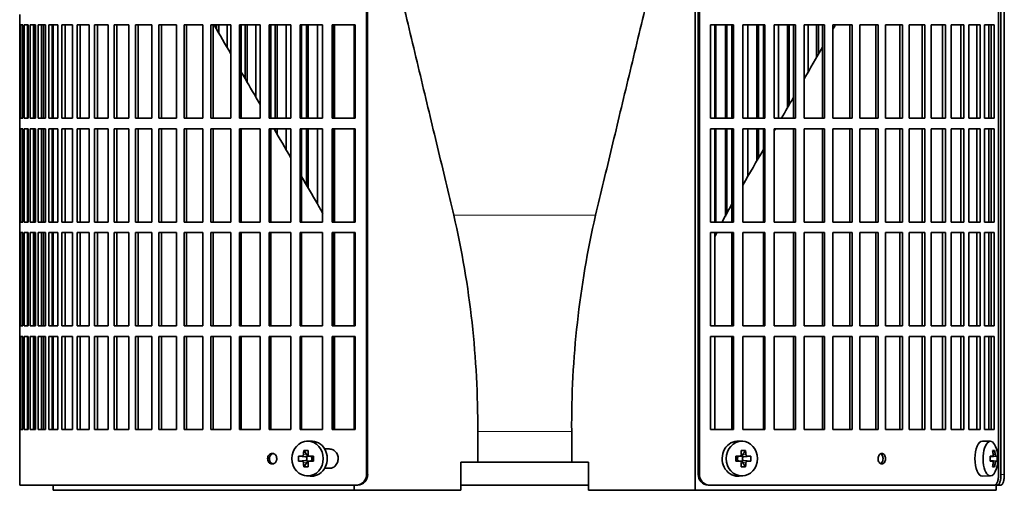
# Model space of a CAD drawing. Header units: millimetres. Extents: x 309 to 1183, y -1588 to 1614.
# Tile 10 of 20: x 315 to 595, y -139 to -5. Entities that reach past the tile are written whole.
import ezdxf

# ---------------------------------------------------------------- set-up
doc = ezdxf.new("R2010")
doc.units = ezdxf.units.MM
for name, color, linetype in [('M5X8_UNI7687', 7, 'Continuous'), ('VSI344-454_FILTR', 7, 'Continuous'), ('VSI344-454_SUPPO', 7, 'Continuous')]:
    doc.layers.add(name, color=color, linetype=linetype)

# ---------------------------------------------------------------- blocks, each defined once
blk = doc.blocks.new('SE')
at = {"layer": 'M5X8_UNI7687', "color": 7, "linetype": 'Continuous', "lineweight": 35}
for p, q in [((397.87, -125.14), (396.82, -125.21)), ((520.76, -125.21), (519.7, -125.14)), ((591.14, -125.2), (588.87, -125.13)), ((396.04, -127.8), (396.94, -129.1)), ((521.54, -127.8), (520.63, -129.1)), ((592.31, -127.8), (591.8, -128.19)), ((394.55, -129.44), (396.49, -129.6)), ((394.55, -130.82), (396.49, -130.66)), ((396.04, -132.47), (396.94, -131.16)), ((396.91, -130.7), (396.91, -129.56)), ((397.08, -129.38), (397.57, -129.38)), ((397.6, -130.88), (397.08, -130.88)), ((397.57, -129.41), (398.32, -129.6)), ((398.32, -130.66), (397.57, -130.85)), ((398.27, -129.59), (398.27, -130.67)), ((398.78, -129.44), (398.36, -129.6)), ((398.78, -130.82), (398.36, -130.66)), ((518.8, -129.44), (519.21, -129.6)), ((518.8, -130.82), (519.21, -130.66)), ((519.25, -129.6), (520.01, -129.41)), ((520.01, -130.85), (519.25, -130.66)), ((519.3, -130.67), (519.3, -129.59)), ((519.98, -129.38), (520.5, -129.38)), ((520.5, -130.88), (520.01, -130.88)), ((521.54, -132.47), (520.63, -131.16)), ((520.66, -129.56), (520.66, -130.7)), ((523.03, -129.44), (521.08, -129.6)), ((523.03, -130.82), (521.08, -130.66)), ((591.03, -129.49), (591.7, -129.42)), ((593, -129.44), (591.03, -129.58)), ((593, -130.82), (591.03, -130.68)), ((591.7, -130.84), (591.03, -130.77)), ((592.31, -132.47), (591.8, -132.07)), ((396.82, -135.05), (397.87, -135.12)), ((519.7, -135.12), (520.76, -135.05)), ((588.87, -135.13), (591.14, -135.06))]:
    blk.add_line(p, q, dxfattribs=at)
at = {"layer": 'M5X8_UNI7687', "color": 4, "linetype": 'Continuous', "lineweight": 9}
for p, q in [((396.49, -129.6), (395.48, -129.42)), ((395.48, -130.84), (396.49, -130.66)), ((395.93, -128.92), (396.94, -129.1)), ((396.94, -131.16), (395.93, -131.34)), ((397.67, -129.42), (398.36, -129.6)), ((398.36, -130.66), (397.67, -130.84)), ((519.21, -129.6), (519.9, -129.42)), ((519.9, -130.84), (519.21, -130.66)), ((520.63, -129.1), (521.64, -128.92)), ((521.64, -131.34), (520.63, -131.16)), ((522.09, -129.42), (521.08, -129.6)), ((521.08, -130.66), (522.09, -130.84)), ((592.71, -129.42), (591.03, -129.58)), ((591.03, -129.49), (591.69, -129.42)), ((591.03, -130.69), (592.71, -130.84)), ((591.69, -130.84), (591.03, -130.77)), ((591.89, -128.98), (592.5, -128.92)), ((592.5, -131.34), (591.89, -131.28))]:
    blk.add_line(p, q, dxfattribs=at)
at = {"layer": 'M5X8_UNI7687', "color": 7, "linetype": 'Continuous', "lineweight": 35}
for centre, radius, start, end in [((583.22, -130.13), 10, 343.7273, 16.2727), ((405.13, -130.13), 10.6, 176.2556, 183.7444), ((397.69, -128.96), 0.465, 175.8523, 268.5202), ((397.69, -131.3), 0.465, 91.4799, 184.1476), ((349.42, -130.13), 49.36, 359.1963, 0.8037), ((568.16, -130.13), 49.36, 179.1963, 180.8037), ((519.89, -128.96), 0.465, 271.4799, 4.1476), ((519.89, -131.3), 0.465, 355.8523, 88.5202), ((512.45, -130.13), 10.6, 356.2556, 3.7444), ((583.6, -130.13), 9.42, 355.7871, 4.2129)]:
    blk.add_arc(centre, radius, start, end, dxfattribs=at)
for centre in [(397.09, -130.13), (520.49, -130.13)]:
    blk.add_ellipse(centre, major_axis=(0, -4.93), ratio=0.906308, dxfattribs=at)
for centre, major_axis, ratio, start_param, end_param in [((398.14, -130.13), (0, -5), 0.906308, 0, 3.201231), ((519.43, -130.13), (0, -5), 0.906308, 3.081955, 6.283185), ((588.84, -130.13), (0, -5), 0.422618, 3.141593, 6.283185), ((591.11, -130.13), (0, -4.93), 0.422618, 2.175256, 6.283185), ((400.9, -130.13), (0, 10), 0.5, 1.335108, 1.449667), ((399.83, -133.19), (-8.86, 2.7), 0.529916, -1.123958, -0.974266), ((400.62, -130.13), (0, 10), 0.34202, 1.335108, 1.449667), ((517.75, -133.19), (8.86, 2.7), 0.529916, 0.974266, 1.123958), ((516.96, -130.13), (0, 10), 0.34202, -1.449667, -1.335108), ((516.68, -130.13), (0, 10), 0.5, -1.449667, -1.335108), ((585.23, -133.19), (7.75, 5.06), 0.247104, 0.286808, 0.4365), ((583.3, -130.13), (0, 10), 0.866025, 4.833518, 4.948078), ((583.17, -130.13), (0, 10), 0.939693, 4.833518, 4.948078), ((400.76, -130.29), (-9.99, 0.37), 0.07899, -1.011873, -0.897313), ((400.76, -129.98), (-9.99, -0.37), 0.07899, 0.897313, 1.011873), ((400.9, -130.13), (0, -10), 0.5, -1.449667, -1.335108), ((396.49, -129.09), (0.85, -0.111), 0.58208, 4.795805, 5.314006), ((396.49, -131.17), (0.85, 0.111), 0.58208, 0.96918, 1.487381), ((396.68, -129.13), (0.019, -0.502), 0.906042, 0.483343, 1.010141), ((396.68, -131.13), (0.019, 0.502), 0.906042, 5.273044, 5.799842), ((396.49, -129.09), (0.561, -0.512), 0.450112, 0.58713, 1.105331), ((396.49, -131.17), (0.561, 0.512), 0.450112, 5.177855, 5.696055), ((400.62, -130.13), (0, -10), 0.34202, -1.449667, -1.335108), ((400.76, -130.29), (-9.99, 0.37), 0.07899, -1.36869, -1.254131), ((400.76, -129.98), (-9.99, -0.37), 0.07899, 1.254131, 1.36869), ((398.36, -129.09), (0.03, 0.507), 0.355475, 3.073309, 3.29989), ((398.36, -131.17), (0.03, -0.507), 0.355475, 2.983295, 3.209876), ((516.82, -130.29), (9.99, 0.37), 0.07899, 1.254131, 1.36869), ((516.82, -129.98), (9.99, -0.37), 0.07899, -1.36869, -1.254131), ((519.21, -129.09), (-0.03, 0.507), 0.355475, 2.983295, 3.209876), ((519.21, -131.17), (-0.03, -0.507), 0.355475, 3.073309, 3.29989), ((516.96, -130.13), (0, -10), 0.34202, 1.335108, 1.449667), ((521.09, -129.09), (-0.561, -0.512), 0.450112, 5.177855, 5.696055), ((520.89, -129.13), (-0.019, -0.502), 0.906042, 5.273044, 5.799842), ((520.89, -131.13), (-0.019, 0.502), 0.906042, 0.483343, 1.010141), ((521.09, -131.17), (-0.561, 0.512), 0.450112, 0.58713, 1.105331), ((521.09, -129.09), (-0.85, -0.111), 0.58208, 0.96918, 1.487381), ((521.09, -131.17), (-0.85, 0.111), 0.58208, 4.795805, 5.314006), ((516.68, -130.13), (0, -10), 0.5, 1.335108, 1.449667), ((516.82, -130.29), (9.99, 0.37), 0.07899, 0.897313, 1.011873), ((516.82, -129.98), (9.99, -0.37), 0.07899, -1.011873, -0.897313), ((583.24, -130.29), (9.97, 0.79), 0.036834, 0.556003, 0.670562), ((586.52, -130.13), (0, -9.26), 0.488139, 1.49595, 1.645642), ((583.24, -129.98), (9.97, -0.79), 0.036834, -0.670562, -0.556003), ((583.3, -130.13), (0, -10), 0.866025, 1.335108, 1.449667), ((583.17, -130.13), (0, -10), 0.939693, 1.335108, 1.449667), ((583.24, -130.29), (9.97, 0.79), 0.036834, 0.199185, 0.313745), ((583.24, -129.98), (9.97, -0.79), 0.036834, -0.313745, -0.199185), ((399.83, -127.07), (-8.86, -2.7), 0.529916, 0.974266, 1.123958), ((517.75, -127.07), (8.86, -2.7), 0.529916, -1.123958, -0.974266), ((591.11, -130.13), (0, -4.93), 0.422618, 0, 0.966337), ((585.23, -127.07), (7.75, -5.06), 0.247104, -0.4365, -0.286808), ((398.14, -130.13), (0, -5), 0.906308, 6.223547, 6.283185), ((519.43, -130.13), (0, -5), 0.906308, 0, 0.059638), ((588.84, -130.13), (0, -5), 0.422618, 0, 0.012961)]:
    blk.add_ellipse(centre, major_axis=major_axis, ratio=ratio, start_param=start_param, end_param=end_param, dxfattribs=at)
for points in [[(395.48, -129.42), (395.5, -129.42), (395.53, -129.42), (395.57, -129.41), (395.61, -129.4), (395.65, -129.38), (395.68, -129.36), (395.72, -129.34), (395.76, -129.31), (395.79, -129.27), (395.82, -129.24), (395.85, -129.2), (395.87, -129.15), (395.89, -129.11), (395.91, -129.07), (395.92, -129.02), (395.93, -128.97), (395.93, -128.94), (395.93, -128.92)], [(395.93, -131.34), (395.93, -131.32), (395.93, -131.29), (395.92, -131.24), (395.91, -131.19), (395.89, -131.15), (395.87, -131.11), (395.85, -131.07), (395.82, -131.03), (395.79, -130.99), (395.76, -130.95), (395.72, -130.92), (395.68, -130.9), (395.65, -130.88), (395.61, -130.86), (395.57, -130.85), (395.53, -130.84), (395.5, -130.84), (395.48, -130.84)], [(521.64, -128.92), (521.64, -128.94), (521.65, -128.97), (521.66, -129.02), (521.67, -129.07), (521.68, -129.11), (521.7, -129.15), (521.73, -129.2), (521.75, -129.24), (521.79, -129.27), (521.82, -129.31), (521.85, -129.34), (521.89, -129.36), (521.93, -129.38), (521.97, -129.4), (522.01, -129.41), (522.05, -129.42), (522.08, -129.42), (522.09, -129.42)], [(522.09, -130.84), (522.08, -130.84), (522.05, -130.84), (522.01, -130.85), (521.97, -130.86), (521.93, -130.88), (521.89, -130.9), (521.85, -130.92), (521.82, -130.95), (521.79, -130.99), (521.75, -131.03), (521.73, -131.07), (521.7, -131.11), (521.68, -131.15), (521.67, -131.19), (521.66, -131.24), (521.65, -131.29), (521.64, -131.32), (521.64, -131.34)], [(591.69, -129.42), (591.7, -129.42), (591.71, -129.42), (591.74, -129.41), (591.76, -129.4), (591.78, -129.38), (591.8, -129.36), (591.82, -129.34), (591.84, -129.31), (591.86, -129.27), (591.87, -129.24), (591.88, -129.2), (591.89, -129.15), (591.9, -129.11), (591.9, -129.07), (591.9, -129.02), (591.9, -128.97), (591.9, -128.94), (591.9, -128.92)], [(591.9, -131.34), (591.9, -131.32), (591.9, -131.29), (591.9, -131.24), (591.9, -131.19), (591.9, -131.15), (591.89, -131.11), (591.88, -131.07), (591.87, -131.03), (591.86, -130.99), (591.84, -130.95), (591.82, -130.92), (591.8, -130.9), (591.78, -130.88), (591.76, -130.86), (591.74, -130.85), (591.71, -130.84), (591.7, -130.84), (591.69, -130.84)], [(592.5, -128.92), (592.5, -128.94), (592.5, -128.97), (592.51, -129.02), (592.52, -129.07), (592.53, -129.11), (592.54, -129.15), (592.55, -129.2), (592.57, -129.24), (592.58, -129.27), (592.6, -129.31), (592.61, -129.34), (592.63, -129.36), (592.65, -129.38), (592.66, -129.4), (592.68, -129.41), (592.69, -129.42), (592.7, -129.42), (592.71, -129.42)], [(592.71, -130.84), (592.7, -130.84), (592.69, -130.84), (592.68, -130.85), (592.66, -130.86), (592.65, -130.88), (592.63, -130.9), (592.61, -130.92), (592.6, -130.95), (592.58, -130.99), (592.57, -131.03), (592.55, -131.07), (592.54, -131.11), (592.53, -131.15), (592.52, -131.19), (592.51, -131.24), (592.5, -131.29), (592.5, -131.32), (592.5, -131.34)]]:
    blk.add_open_spline(points, degree=3, dxfattribs=at)
at = {"layer": 'VSI344-454_FILTR', "color": 7, "linetype": 'Continuous', "lineweight": 35}
for p, q in [((508.11, -134.63), (508.11, 138.37)), ((508.46, -134.63), (508.46, 138.37)), ((593.42, -134.63), (593.42, 138.37)), ((413.85, -134.63), (413.85, 136.37)), ((414.16, -134.63), (414.16, 136.37)), ((594.12, -134.63), (594.12, 134.37)), ((595.07, -134.63), (595.07, 134.37)), ((315.29, -3.88), (315.29, -6.88)), ((315.29, -6.88), (315.41, -6.88)), ((315.29, -33.38), (315.29, -6.88)), ((315.41, -33.38), (315.41, -6.88)), ((315.57, -6.88), (316.18, -6.88)), ((315.57, -33.38), (315.57, -6.88)), ((316.18, -33.38), (316.18, -6.88)), ((316.55, -6.88), (317.65, -6.88)), ((316.55, -33.38), (316.55, -6.88)), ((317.54, -33.38), (317.54, -6.88)), ((317.65, -33.38), (317.65, -6.88)), ((318.22, -6.88), (319.8, -6.88)), ((318.22, -33.38), (318.22, -6.88)), ((319.19, -33.38), (319.19, -6.88)), ((319.62, -33.38), (319.62, -6.88)), ((319.8, -33.38), (319.8, -6.88)), ((320.57, -6.88), (322.63, -6.88)), ((320.57, -33.38), (320.57, -6.88)), ((321.53, -33.38), (321.53, -6.88)), ((322.1, -33.38), (322.1, -6.88)), ((322.63, -33.38), (322.63, -6.88)), ((323.6, -6.88), (326.12, -6.88)), ((323.6, -33.38), (323.6, -6.88)), ((324.53, -33.38), (324.53, -6.88)), ((326.12, -33.38), (326.12, -6.88)), ((327.29, -6.88), (330.26, -6.88)), ((327.29, -33.38), (327.29, -6.88)), ((328.19, -33.38), (328.19, -6.88)), ((330.26, -33.38), (330.26, -6.88)), ((331.61, -6.88), (335.02, -6.88)), ((331.61, -33.38), (331.61, -6.88)), ((332.49, -33.38), (332.49, -6.88)), ((335.02, -33.38), (335.02, -6.88)), ((336.56, -6.88), (340.39, -6.88)), ((336.56, -33.38), (336.56, -6.88)), ((337.4, -33.38), (337.4, -6.88)), ((340.39, -33.38), (340.39, -6.88)), ((342.1, -6.88), (346.34, -6.88)), ((342.1, -33.38), (342.1, -6.88)), ((342.9, -33.38), (342.9, -6.88)), ((346.34, -33.38), (346.34, -6.88)), ((348.21, -6.88), (352.83, -6.88)), ((348.21, -33.38), (348.21, -6.88)), ((348.97, -33.38), (348.97, -6.88)), ((352.83, -33.38), (352.83, -6.88)), ((354.86, -6.88), (359.84, -6.88)), ((354.86, -33.38), (354.86, -6.88)), ((355.57, -33.38), (355.57, -6.88)), ((359.84, -33.38), (359.84, -6.88)), ((362.02, -6.88), (367.33, -6.88)), ((362.02, -33.38), (362.02, -6.88)), ((362.67, -33.38), (362.67, -6.88)), ((367.33, -33.38), (367.33, -6.88)), ((369.64, -6.88), (375.26, -6.88)), ((369.64, -33.38), (369.64, -6.88)), ((370.25, -33.38), (370.25, -6.88)), ((371.24, -8.11), (371.24, -6.88)), ((371.87, -9.2), (371.87, -6.88)), ((374.2, -13.23), (374.2, -6.88)), ((375.26, -33.38), (375.26, -6.88)), ((377.71, -6.88), (383.61, -6.88)), ((377.71, -33.38), (377.71, -6.88)), ((378.25, -33.38), (378.25, -6.88)), ((379.39, -22.21), (379.39, -6.88)), ((379.96, -23.21), (379.96, -6.88)), ((382.4, -27.44), (382.4, -6.88)), ((383.61, -33.38), (383.61, -6.88)), ((386.16, -6.88), (392.32, -6.88)), ((386.16, -33.38), (386.16, -6.88)), ((386.65, -33.38), (386.65, -6.88)), ((387.92, -33.38), (387.92, -6.88)), ((388.43, -33.38), (388.43, -6.88)), ((390.98, -33.38), (390.98, -6.88)), ((392.32, -33.38), (392.32, -6.88)), ((394.97, -6.88), (401.35, -6.88)), ((394.97, -33.38), (394.97, -6.88)), ((395.4, -33.38), (395.4, -6.88)), ((396.79, -33.38), (396.79, -6.88)), ((397.25, -33.38), (397.25, -6.88)), ((399.89, -33.38), (399.89, -6.88)), ((401.35, -33.38), (401.35, -6.88)), ((404.09, -6.88), (410.66, -6.88)), ((404.09, -33.38), (404.09, -6.88)), ((404.45, -33.38), (404.45, -6.88)), ((410.66, -33.38), (410.66, -6.88)), ((511.6, -33.38), (511.6, -6.88)), ((511.6, -6.88), (518.08, -6.88)), ((513.12, -33.38), (513.12, -6.88)), ((515.8, -33.38), (515.8, -6.88)), ((516.23, -33.38), (516.23, -6.88)), ((517.69, -33.38), (517.69, -6.88)), ((518.08, -33.38), (518.08, -6.88)), ((520.78, -33.38), (520.78, -6.88)), ((520.78, -6.88), (527.05, -6.88)), ((522.18, -33.38), (522.18, -6.88)), ((524.78, -33.38), (524.78, -6.88)), ((525.26, -33.38), (525.26, -6.88)), ((526.6, -33.38), (526.6, -6.88)), ((527.05, -33.38), (527.05, -6.88)), ((529.66, -33.38), (529.66, -6.88)), ((529.66, -6.88), (535.69, -6.88)), ((530.93, -33.38), (530.93, -6.88)), ((533.43, -30.47), (533.43, -6.88)), ((533.97, -29.52), (533.97, -6.88)), ((535.17, -33.38), (535.17, -6.88)), ((535.69, -33.38), (535.69, -6.88)), ((538.19, -33.38), (538.19, -6.88)), ((538.19, -6.88), (543.95, -6.88)), ((539.33, -20.25), (539.33, -6.88)), ((541.71, -16.12), (541.71, -6.88)), ((542.31, -15.07), (542.31, -6.88)), ((543.38, -33.38), (543.38, -6.88)), ((543.95, -33.38), (543.95, -6.88)), ((546.34, -33.38), (546.34, -6.88)), ((546.34, -6.88), (551.8, -6.88)), ((551.17, -33.38), (551.17, -6.88)), ((551.8, -33.38), (551.8, -6.88)), ((554.05, -33.38), (554.05, -6.88)), ((554.05, -6.88), (559.2, -6.88)), ((558.52, -33.38), (558.52, -6.88)), ((559.2, -33.38), (559.2, -6.88)), ((561.31, -6.88), (566.1, -6.88)), ((561.31, -33.38), (561.31, -6.88)), ((565.37, -33.38), (565.37, -6.88)), ((566.1, -33.38), (566.1, -6.88)), ((568.06, -6.88), (572.49, -6.88)), ((568.06, -33.38), (568.06, -6.88)), ((571.71, -33.38), (571.71, -6.88)), ((572.49, -33.38), (572.49, -6.88)), ((574.28, -6.88), (578.32, -6.88)), ((574.28, -33.38), (574.28, -6.88)), ((577.5, -33.38), (577.5, -6.88)), ((578.32, -33.38), (578.32, -6.88)), ((579.94, -6.88), (583.57, -6.88)), ((579.94, -33.38), (579.94, -6.88)), ((582.71, -33.38), (582.71, -6.88)), ((583.57, -33.38), (583.57, -6.88)), ((585.01, -6.88), (588.21, -6.88)), ((585.01, -33.38), (585.01, -6.88)), ((587.31, -33.38), (587.31, -6.88)), ((588.21, -33.38), (588.21, -6.88)), ((589.47, -6.88), (592.21, -6.88)), ((589.47, -33.38), (589.47, -6.88)), ((591.29, -33.38), (591.29, -6.88)), ((592.21, -33.38), (592.21, -6.88)), ((315.29, -33.38), (315.41, -33.38)), ((315.29, -33.38), (315.29, -36.38)), ((315.57, -33.38), (316.18, -33.38)), ((316.55, -33.38), (317.65, -33.38)), ((318.22, -33.38), (319.8, -33.38)), ((320.57, -33.38), (322.63, -33.38)), ((323.6, -33.38), (326.12, -33.38)), ((327.29, -33.38), (330.26, -33.38)), ((331.61, -33.38), (335.02, -33.38)), ((336.56, -33.38), (340.39, -33.38)), ((342.1, -33.38), (346.34, -33.38)), ((348.21, -33.38), (352.83, -33.38)), ((354.86, -33.38), (359.84, -33.38)), ((362.02, -33.38), (367.33, -33.38)), ((369.64, -33.38), (375.26, -33.38)), ((377.71, -33.38), (383.61, -33.38)), ((386.16, -33.38), (392.32, -33.38)), ((394.97, -33.38), (401.35, -33.38)), ((404.09, -33.38), (410.66, -33.38)), ((511.6, -33.38), (518.08, -33.38)), ((520.78, -33.38), (527.05, -33.38)), ((529.66, -33.38), (535.69, -33.38)), ((538.19, -33.38), (543.95, -33.38)), ((546.34, -33.38), (551.8, -33.38)), ((554.05, -33.38), (559.2, -33.38)), ((561.31, -33.38), (566.1, -33.38)), ((568.06, -33.38), (572.49, -33.38)), ((574.28, -33.38), (578.32, -33.38)), ((579.94, -33.38), (583.57, -33.38)), ((585.01, -33.38), (588.21, -33.38)), ((589.47, -33.38), (592.21, -33.38)), ((315.29, -36.38), (315.41, -36.38)), ((315.29, -62.88), (315.29, -36.38)), ((315.41, -62.88), (315.41, -36.38)), ((315.57, -36.38), (316.18, -36.38)), ((315.57, -62.88), (315.57, -36.38)), ((316.18, -62.88), (316.18, -36.38)), ((316.55, -36.38), (317.65, -36.38)), ((316.55, -62.88), (316.55, -36.38)), ((317.54, -62.88), (317.54, -36.38)), ((317.65, -62.88), (317.65, -36.38)), ((318.22, -36.38), (319.8, -36.38)), ((318.22, -62.88), (318.22, -36.38)), ((319.19, -62.88), (319.19, -36.38)), ((319.62, -62.88), (319.62, -36.38)), ((319.8, -62.88), (319.8, -36.38)), ((320.57, -36.38), (322.63, -36.38)), ((320.57, -62.88), (320.57, -36.38)), ((321.53, -62.88), (321.53, -36.38)), ((322.1, -62.88), (322.1, -36.38)), ((322.63, -62.88), (322.63, -36.38)), ((323.6, -36.38), (326.12, -36.38)), ((323.6, -62.88), (323.6, -36.38)), ((324.53, -62.88), (324.53, -36.38)), ((326.12, -62.88), (326.12, -36.38)), ((327.29, -36.38), (330.26, -36.38)), ((327.29, -62.88), (327.29, -36.38)), ((328.19, -62.88), (328.19, -36.38)), ((330.26, -62.88), (330.26, -36.38)), ((331.61, -36.38), (335.02, -36.38)), ((331.61, -62.88), (331.61, -36.38)), ((332.49, -62.88), (332.49, -36.38)), ((335.02, -62.88), (335.02, -36.38)), ((336.56, -36.38), (340.39, -36.38)), ((336.56, -62.88), (336.56, -36.38)), ((337.4, -62.88), (337.4, -36.38)), ((340.39, -62.88), (340.39, -36.38)), ((342.1, -36.38), (346.34, -36.38)), ((342.1, -62.88), (342.1, -36.38)), ((342.9, -62.88), (342.9, -36.38)), ((346.34, -62.88), (346.34, -36.38)), ((348.21, -36.38), (352.83, -36.38)), ((348.21, -62.88), (348.21, -36.38)), ((348.97, -62.88), (348.97, -36.38)), ((352.83, -62.88), (352.83, -36.38)), ((354.86, -36.38), (359.84, -36.38)), ((354.86, -62.88), (354.86, -36.38)), ((355.57, -62.88), (355.57, -36.38)), ((359.84, -62.88), (359.84, -36.38)), ((362.02, -36.38), (367.33, -36.38)), ((362.02, -62.88), (362.02, -36.38)), ((362.67, -62.88), (362.67, -36.38)), ((367.33, -62.88), (367.33, -36.38)), ((369.64, -36.38), (375.26, -36.38)), ((369.64, -62.88), (369.64, -36.38)), ((370.25, -62.88), (370.25, -36.38)), ((375.26, -62.88), (375.26, -36.38)), ((377.71, -36.38), (383.61, -36.38)), ((377.71, -62.88), (377.71, -36.38)), ((378.25, -62.88), (378.25, -36.38)), ((383.61, -62.88), (383.61, -36.38)), ((386.16, -36.38), (392.32, -36.38)), ((386.16, -62.88), (386.16, -36.38)), ((386.65, -62.88), (386.65, -36.38)), ((387.92, -36.99), (387.92, -36.38)), ((388.43, -37.88), (388.43, -36.38)), ((390.98, -42.3), (390.98, -36.38)), ((392.32, -62.88), (392.32, -36.38)), ((394.97, -36.38), (401.35, -36.38)), ((394.97, -62.88), (394.97, -36.38)), ((395.4, -62.88), (395.4, -36.38)), ((396.79, -52.37), (396.79, -36.38)), ((397.25, -53.15), (397.25, -36.38)), ((399.89, -57.73), (399.89, -36.38)), ((401.35, -62.88), (401.35, -36.38)), ((404.09, -36.38), (410.66, -36.38)), ((404.09, -62.88), (404.09, -36.38)), ((404.45, -62.88), (404.45, -36.38)), ((410.66, -62.88), (410.66, -36.38)), ((511.6, -62.88), (511.6, -36.38)), ((511.6, -36.38), (518.08, -36.38)), ((513.12, -62.88), (513.12, -36.38)), ((515.8, -61.35), (515.8, -36.38)), ((516.23, -60.54), (516.23, -36.38)), ((517.69, -62.88), (517.69, -36.38)), ((518.08, -62.88), (518.08, -36.38)), ((520.78, -62.88), (520.78, -36.38)), ((520.78, -36.38), (527.05, -36.38)), ((522.18, -49.95), (522.18, -36.38)), ((524.78, -45.45), (524.78, -36.38)), ((525.26, -44.61), (525.26, -36.38)), ((526.6, -62.88), (526.6, -36.38)), ((527.05, -62.88), (527.05, -36.38)), ((529.66, -62.88), (529.66, -36.38)), ((529.66, -36.38), (535.69, -36.38)), ((535.17, -62.88), (535.17, -36.38)), ((535.69, -62.88), (535.69, -36.38)), ((538.19, -62.88), (538.19, -36.38)), ((538.19, -36.38), (543.95, -36.38)), ((543.38, -62.88), (543.38, -36.38)), ((543.95, -62.88), (543.95, -36.38)), ((546.34, -62.88), (546.34, -36.38)), ((546.34, -36.38), (551.8, -36.38)), ((551.17, -62.88), (551.17, -36.38)), ((551.8, -62.88), (551.8, -36.38)), ((554.05, -62.88), (554.05, -36.38)), ((554.05, -36.38), (559.2, -36.38)), ((558.52, -62.88), (558.52, -36.38)), ((559.2, -62.88), (559.2, -36.38)), ((561.31, -36.38), (566.1, -36.38)), ((561.31, -62.88), (561.31, -36.38)), ((565.37, -62.88), (565.37, -36.38)), ((566.1, -62.88), (566.1, -36.38)), ((568.06, -36.38), (572.49, -36.38)), ((568.06, -62.88), (568.06, -36.38)), ((571.71, -62.88), (571.71, -36.38)), ((572.49, -62.88), (572.49, -36.38)), ((574.28, -36.38), (578.32, -36.38)), ((574.28, -62.88), (574.28, -36.38)), ((577.5, -62.88), (577.5, -36.38)), ((578.32, -62.88), (578.32, -36.38)), ((579.94, -36.38), (583.57, -36.38)), ((579.94, -62.88), (579.94, -36.38)), ((582.71, -62.88), (582.71, -36.38)), ((583.57, -62.88), (583.57, -36.38)), ((585.01, -36.38), (588.21, -36.38)), ((585.01, -62.88), (585.01, -36.38)), ((587.31, -62.88), (587.31, -36.38)), ((588.21, -62.88), (588.21, -36.38)), ((589.47, -36.38), (592.21, -36.38)), ((589.47, -62.88), (589.47, -36.38)), ((591.29, -62.88), (591.29, -36.38)), ((592.21, -62.88), (592.21, -36.38)), ((315.29, -62.88), (315.41, -62.88)), ((315.29, -62.88), (315.29, -65.88)), ((315.57, -62.88), (316.18, -62.88)), ((316.55, -62.88), (317.65, -62.88)), ((318.22, -62.88), (319.8, -62.88)), ((320.57, -62.88), (322.63, -62.88)), ((323.6, -62.88), (326.12, -62.88)), ((327.29, -62.88), (330.26, -62.88)), ((331.61, -62.88), (335.02, -62.88)), ((336.56, -62.88), (340.39, -62.88)), ((342.1, -62.88), (346.34, -62.88)), ((348.21, -62.88), (352.83, -62.88)), ((354.86, -62.88), (359.84, -62.88)), ((362.02, -62.88), (367.33, -62.88)), ((369.64, -62.88), (375.26, -62.88)), ((377.71, -62.88), (383.61, -62.88)), ((386.16, -62.88), (392.32, -62.88)), ((394.97, -62.88), (401.35, -62.88)), ((404.09, -62.88), (410.66, -62.88)), ((511.6, -62.88), (518.08, -62.88)), ((520.78, -62.88), (527.05, -62.88)), ((529.66, -62.88), (535.69, -62.88)), ((538.19, -62.88), (543.95, -62.88)), ((546.34, -62.88), (551.8, -62.88)), ((554.05, -62.88), (559.2, -62.88)), ((561.31, -62.88), (566.1, -62.88)), ((568.06, -62.88), (572.49, -62.88)), ((574.28, -62.88), (578.32, -62.88)), ((579.94, -62.88), (583.57, -62.88)), ((585.01, -62.88), (588.21, -62.88)), ((589.47, -62.88), (592.21, -62.88)), ((315.29, -65.88), (315.41, -65.88)), ((315.29, -92.38), (315.29, -65.88)), ((315.41, -92.38), (315.41, -65.88)), ((315.57, -65.88), (316.18, -65.88)), ((315.57, -92.38), (315.57, -65.88)), ((316.18, -92.38), (316.18, -65.88)), ((316.55, -65.88), (317.65, -65.88)), ((316.55, -92.38), (316.55, -65.88)), ((317.54, -92.38), (317.54, -65.88)), ((317.65, -92.38), (317.65, -65.88)), ((318.22, -65.88), (319.8, -65.88)), ((318.22, -92.38), (318.22, -65.88)), ((319.19, -92.38), (319.19, -65.88)), ((319.62, -92.38), (319.62, -65.88)), ((319.8, -92.38), (319.8, -65.88)), ((320.57, -65.88), (322.63, -65.88)), ((320.57, -92.38), (320.57, -65.88)), ((321.53, -92.38), (321.53, -65.88)), ((322.1, -92.38), (322.1, -65.88)), ((322.63, -92.38), (322.63, -65.88)), ((323.6, -65.88), (326.12, -65.88)), ((323.6, -92.38), (323.6, -65.88)), ((324.53, -92.38), (324.53, -65.88)), ((326.12, -92.38), (326.12, -65.88)), ((327.29, -65.88), (330.26, -65.88)), ((327.29, -92.38), (327.29, -65.88)), ((328.19, -92.38), (328.19, -65.88)), ((330.26, -92.38), (330.26, -65.88)), ((331.61, -65.88), (335.02, -65.88)), ((331.61, -92.38), (331.61, -65.88)), ((332.49, -92.38), (332.49, -65.88)), ((335.02, -92.38), (335.02, -65.88)), ((336.56, -65.88), (340.39, -65.88)), ((336.56, -92.38), (336.56, -65.88)), ((337.4, -92.38), (337.4, -65.88)), ((340.39, -92.38), (340.39, -65.88)), ((342.1, -65.88), (346.34, -65.88)), ((342.1, -92.38), (342.1, -65.88)), ((342.9, -92.38), (342.9, -65.88)), ((346.34, -92.38), (346.34, -65.88)), ((348.21, -65.88), (352.83, -65.88)), ((348.21, -92.38), (348.21, -65.88)), ((348.97, -92.38), (348.97, -65.88)), ((352.83, -92.38), (352.83, -65.88)), ((354.86, -65.88), (359.84, -65.88)), ((354.86, -92.38), (354.86, -65.88)), ((355.57, -92.38), (355.57, -65.88)), ((359.84, -92.38), (359.84, -65.88)), ((362.02, -65.88), (367.33, -65.88)), ((362.02, -92.38), (362.02, -65.88)), ((362.67, -92.38), (362.67, -65.88)), ((367.33, -92.38), (367.33, -65.88)), ((369.64, -65.88), (375.26, -65.88)), ((369.64, -92.38), (369.64, -65.88)), ((370.25, -92.38), (370.25, -65.88)), ((375.26, -92.38), (375.26, -65.88)), ((377.71, -65.88), (383.61, -65.88)), ((377.71, -92.38), (377.71, -65.88)), ((378.25, -92.38), (378.25, -65.88)), ((383.61, -92.38), (383.61, -65.88)), ((386.16, -65.88), (392.32, -65.88)), ((386.16, -92.38), (386.16, -65.88)), ((386.65, -92.38), (386.65, -65.88)), ((392.32, -92.38), (392.32, -65.88)), ((394.97, -65.88), (401.35, -65.88)), ((394.97, -92.38), (394.97, -65.88)), ((395.4, -92.38), (395.4, -65.88)), ((401.35, -92.38), (401.35, -65.88)), ((404.09, -65.88), (410.66, -65.88)), ((404.09, -92.38), (404.09, -65.88)), ((404.45, -92.38), (404.45, -65.88)), ((410.66, -92.38), (410.66, -65.88)), ((511.6, -92.38), (511.6, -65.88)), ((511.6, -65.88), (518.08, -65.88)), ((517.69, -92.38), (517.69, -65.88)), ((518.08, -92.38), (518.08, -65.88)), ((520.78, -92.38), (520.78, -65.88)), ((520.78, -65.88), (527.05, -65.88)), ((526.6, -92.38), (526.6, -65.88)), ((527.05, -92.38), (527.05, -65.88)), ((529.66, -92.38), (529.66, -65.88)), ((529.66, -65.88), (535.69, -65.88)), ((535.17, -92.38), (535.17, -65.88)), ((535.69, -92.38), (535.69, -65.88)), ((538.19, -92.38), (538.19, -65.88)), ((538.19, -65.88), (543.95, -65.88)), ((543.38, -92.38), (543.38, -65.88)), ((543.95, -92.38), (543.95, -65.88)), ((546.34, -92.38), (546.34, -65.88)), ((546.34, -65.88), (551.8, -65.88)), ((551.17, -92.38), (551.17, -65.88)), ((551.8, -92.38), (551.8, -65.88)), ((554.05, -92.38), (554.05, -65.88)), ((554.05, -65.88), (559.2, -65.88)), ((558.52, -92.38), (558.52, -65.88)), ((559.2, -92.38), (559.2, -65.88)), ((561.31, -65.88), (566.1, -65.88)), ((561.31, -92.38), (561.31, -65.88)), ((565.37, -92.38), (565.37, -65.88)), ((566.1, -92.38), (566.1, -65.88)), ((568.06, -65.88), (572.49, -65.88)), ((568.06, -92.38), (568.06, -65.88)), ((571.71, -92.38), (571.71, -65.88)), ((572.49, -92.38), (572.49, -65.88)), ((574.28, -65.88), (578.32, -65.88)), ((574.28, -92.38), (574.28, -65.88)), ((577.5, -92.38), (577.5, -65.88)), ((578.32, -92.38), (578.32, -65.88)), ((579.94, -65.88), (583.57, -65.88)), ((579.94, -92.38), (579.94, -65.88)), ((582.71, -92.38), (582.71, -65.88)), ((583.57, -92.38), (583.57, -65.88)), ((585.01, -65.88), (588.21, -65.88)), ((585.01, -92.38), (585.01, -65.88)), ((587.31, -92.38), (587.31, -65.88)), ((588.21, -92.38), (588.21, -65.88)), ((589.47, -65.88), (592.21, -65.88)), ((589.47, -92.38), (589.47, -65.88)), ((591.29, -92.38), (591.29, -65.88)), ((592.21, -92.38), (592.21, -65.88)), ((315.29, -92.38), (315.41, -92.38)), ((315.29, -92.38), (315.29, -95.38)), ((315.57, -92.38), (316.18, -92.38)), ((316.55, -92.38), (317.65, -92.38)), ((318.22, -92.38), (319.8, -92.38)), ((320.57, -92.38), (322.63, -92.38)), ((323.6, -92.38), (326.12, -92.38)), ((327.29, -92.38), (330.26, -92.38)), ((331.61, -92.38), (335.02, -92.38)), ((336.56, -92.38), (340.39, -92.38)), ((342.1, -92.38), (346.34, -92.38)), ((348.21, -92.38), (352.83, -92.38)), ((354.86, -92.38), (359.84, -92.38)), ((362.02, -92.38), (367.33, -92.38)), ((369.64, -92.38), (375.26, -92.38)), ((377.71, -92.38), (383.61, -92.38)), ((386.16, -92.38), (392.32, -92.38)), ((394.97, -92.38), (401.35, -92.38)), ((404.09, -92.38), (410.66, -92.38)), ((511.6, -92.38), (518.08, -92.38)), ((520.78, -92.38), (527.05, -92.38)), ((529.66, -92.38), (535.69, -92.38)), ((538.19, -92.38), (543.95, -92.38)), ((546.34, -92.38), (551.8, -92.38)), ((554.05, -92.38), (559.2, -92.38)), ((561.31, -92.38), (566.1, -92.38)), ((568.06, -92.38), (572.49, -92.38)), ((574.28, -92.38), (578.32, -92.38)), ((579.94, -92.38), (583.57, -92.38)), ((585.01, -92.38), (588.21, -92.38)), ((589.47, -92.38), (592.21, -92.38)), ((315.29, -95.38), (315.41, -95.38)), ((315.29, -121.88), (315.29, -95.38)), ((315.41, -121.88), (315.41, -95.38)), ((315.57, -95.38), (316.18, -95.38)), ((315.57, -121.88), (315.57, -95.38)), ((316.18, -121.88), (316.18, -95.38)), ((316.55, -95.38), (317.65, -95.38)), ((316.55, -121.88), (316.55, -95.38)), ((317.54, -121.88), (317.54, -95.38)), ((317.65, -121.88), (317.65, -95.38)), ((318.22, -95.38), (319.8, -95.38)), ((318.22, -121.88), (318.22, -95.38)), ((319.19, -121.88), (319.19, -95.38)), ((319.62, -121.88), (319.62, -95.38)), ((319.8, -121.88), (319.8, -95.38)), ((320.57, -95.38), (322.63, -95.38)), ((320.57, -121.88), (320.57, -95.38)), ((321.53, -121.88), (321.53, -95.38)), ((322.1, -121.88), (322.1, -95.38)), ((322.63, -121.88), (322.63, -95.38)), ((323.6, -95.38), (326.12, -95.38)), ((323.6, -121.88), (323.6, -95.38)), ((324.53, -121.88), (324.53, -95.38)), ((326.12, -121.88), (326.12, -95.38)), ((327.29, -95.38), (330.26, -95.38)), ((327.29, -121.88), (327.29, -95.38)), ((328.19, -121.88), (328.19, -95.38)), ((330.26, -121.88), (330.26, -95.38)), ((331.61, -95.38), (335.02, -95.38)), ((331.61, -121.88), (331.61, -95.38)), ((332.49, -121.88), (332.49, -95.38)), ((335.02, -121.88), (335.02, -95.38)), ((336.56, -95.38), (340.39, -95.38)), ((336.56, -121.88), (336.56, -95.38)), ((337.4, -121.88), (337.4, -95.38)), ((340.39, -121.88), (340.39, -95.38)), ((342.1, -95.38), (346.34, -95.38)), ((342.1, -121.88), (342.1, -95.38)), ((342.9, -121.88), (342.9, -95.38)), ((346.34, -121.88), (346.34, -95.38)), ((348.21, -95.38), (352.83, -95.38)), ((348.21, -121.88), (348.21, -95.38)), ((348.97, -121.88), (348.97, -95.38)), ((352.83, -121.88), (352.83, -95.38)), ((354.86, -95.38), (359.84, -95.38)), ((354.86, -121.88), (354.86, -95.38)), ((355.57, -121.88), (355.57, -95.38)), ((359.84, -121.88), (359.84, -95.38)), ((362.02, -95.38), (367.33, -95.38)), ((362.02, -121.88), (362.02, -95.38)), ((362.67, -121.88), (362.67, -95.38)), ((367.33, -121.88), (367.33, -95.38)), ((369.64, -95.38), (375.26, -95.38)), ((369.64, -121.88), (369.64, -95.38)), ((370.25, -121.88), (370.25, -95.38)), ((375.26, -121.88), (375.26, -95.38)), ((377.71, -95.38), (383.61, -95.38)), ((377.71, -121.88), (377.71, -95.38)), ((378.25, -121.88), (378.25, -95.38)), ((383.61, -121.88), (383.61, -95.38)), ((386.16, -95.38), (392.32, -95.38)), ((386.16, -121.88), (386.16, -95.38)), ((386.65, -121.88), (386.65, -95.38)), ((392.32, -121.88), (392.32, -95.38)), ((394.97, -95.38), (401.35, -95.38)), ((394.97, -121.88), (394.97, -95.38)), ((395.4, -121.88), (395.4, -95.38)), ((401.35, -121.88), (401.35, -95.38)), ((404.09, -95.38), (410.66, -95.38)), ((404.09, -121.88), (404.09, -95.38)), ((404.45, -121.88), (404.45, -95.38)), ((410.66, -121.88), (410.66, -95.38)), ((511.6, -121.88), (511.6, -95.38)), ((511.6, -95.38), (518.08, -95.38)), ((517.69, -121.88), (517.69, -95.38)), ((518.08, -121.88), (518.08, -95.38)), ((520.78, -121.88), (520.78, -95.38)), ((520.78, -95.38), (527.05, -95.38)), ((526.6, -121.88), (526.6, -95.38)), ((527.05, -121.88), (527.05, -95.38)), ((529.66, -121.88), (529.66, -95.38)), ((529.66, -95.38), (535.69, -95.38)), ((535.17, -121.88), (535.17, -95.38)), ((535.69, -121.88), (535.69, -95.38)), ((538.19, -121.88), (538.19, -95.38)), ((538.19, -95.38), (543.95, -95.38)), ((543.38, -121.88), (543.38, -95.38)), ((543.95, -121.88), (543.95, -95.38)), ((546.34, -121.88), (546.34, -95.38)), ((546.34, -95.38), (551.8, -95.38)), ((551.17, -121.88), (551.17, -95.38)), ((551.8, -121.88), (551.8, -95.38)), ((554.05, -121.88), (554.05, -95.38)), ((554.05, -95.38), (559.2, -95.38)), ((558.52, -121.88), (558.52, -95.38)), ((559.2, -121.88), (559.2, -95.38)), ((561.31, -95.38), (566.1, -95.38)), ((561.31, -121.88), (561.31, -95.38)), ((565.37, -121.88), (565.37, -95.38)), ((566.1, -121.88), (566.1, -95.38)), ((568.06, -95.38), (572.49, -95.38)), ((568.06, -121.88), (568.06, -95.38)), ((571.71, -121.88), (571.71, -95.38)), ((572.49, -121.88), (572.49, -95.38)), ((574.28, -95.38), (578.32, -95.38)), ((574.28, -121.88), (574.28, -95.38)), ((577.5, -121.88), (577.5, -95.38)), ((578.32, -121.88), (578.32, -95.38)), ((579.94, -95.38), (583.57, -95.38)), ((579.94, -121.88), (579.94, -95.38)), ((582.71, -121.88), (582.71, -95.38)), ((583.57, -121.88), (583.57, -95.38)), ((585.01, -95.38), (588.21, -95.38)), ((585.01, -121.88), (585.01, -95.38)), ((587.31, -121.88), (587.31, -95.38)), ((588.21, -121.88), (588.21, -95.38)), ((589.47, -95.38), (592.21, -95.38)), ((589.47, -121.88), (589.47, -95.38)), ((591.29, -121.88), (591.29, -95.38)), ((592.21, -121.88), (592.21, -95.38)), ((315.29, -121.88), (315.41, -121.88)), ((315.29, -121.88), (315.29, -137.63)), ((315.57, -121.88), (316.18, -121.88)), ((316.55, -121.88), (317.65, -121.88)), ((318.22, -121.88), (319.8, -121.88)), ((320.57, -121.88), (322.63, -121.88)), ((323.6, -121.88), (326.12, -121.88)), ((327.29, -121.88), (330.26, -121.88)), ((331.61, -121.88), (335.02, -121.88)), ((336.56, -121.88), (340.39, -121.88)), ((342.1, -121.88), (346.34, -121.88)), ((348.21, -121.88), (352.83, -121.88)), ((354.86, -121.88), (359.84, -121.88)), ((362.02, -121.88), (367.33, -121.88)), ((369.64, -121.88), (375.26, -121.88)), ((377.71, -121.88), (383.61, -121.88)), ((386.16, -121.88), (392.32, -121.88)), ((394.97, -121.88), (401.35, -121.88)), ((404.09, -121.88), (410.66, -121.88)), ((511.6, -121.88), (518.08, -121.88)), ((520.78, -121.88), (527.05, -121.88)), ((529.66, -121.88), (535.69, -121.88)), ((538.19, -121.88), (543.95, -121.88)), ((546.34, -121.88), (551.8, -121.88)), ((554.05, -121.88), (559.2, -121.88)), ((561.31, -121.88), (566.1, -121.88)), ((568.06, -121.88), (572.49, -121.88)), ((574.28, -121.88), (578.32, -121.88)), ((579.94, -121.88), (583.57, -121.88)), ((585.01, -121.88), (588.21, -121.88)), ((589.47, -121.88), (592.21, -121.88)), ((403.24, -127.38), (401.93, -127.38)), ((401.93, -132.88), (403.24, -132.88)), ((411.01, -137.63), (315.29, -137.63)), ((411.32, -137.63), (411.01, -137.63)), ((440.62, -137.63), (476.96, -137.63)), ((511.26, -137.63), (510.91, -137.63)), ((511.26, -137.63), (592.35, -137.63)), ((592.79, -137.63), (593.15, -137.63)), ((594.1, -137.63), (593.15, -137.63))]:
    blk.add_line(p, q, dxfattribs=at)
at = {"layer": 'VSI344-454_FILTR', "color": 4, "linetype": 'Continuous', "lineweight": 9}
for p, q in [((385.74, -130.13), (386.24, -130.13)), ((414.16, -134.63), (413.85, -134.63)), ((508.46, -134.63), (508.11, -134.63)), ((595.07, -134.63), (594.12, -134.63))]:
    blk.add_line(p, q, dxfattribs=at)
at = {"layer": 'VSI344-454_FILTR', "color": 7, "linetype": 'Continuous', "lineweight": 35}
for centre, radius, start, end in [((410.92, -134.7), 2.93, 271.7112, 1.4421), ((411.24, -134.71), 2.93, 271.6802, 1.4745), ((511.02, -134.72), 2.91, 178.231, 267.8935), ((511.36, -134.72), 2.91, 178.1916, 267.9344)]:
    blk.add_arc(centre, radius, start, end, dxfattribs=at)
for points, knots in [([(385.74, -130.13), (385.75, -130), (385.77, -129.73), (385.91, -129.36), (386.15, -129), (386.54, -128.7), (387.05, -128.59), (387.55, -128.71), (387.98, -129.05), (388.29, -129.54), (388.32, -129.93), (388.34, -130.13)], [0, 0, 0, 0, 0.084454, 0.168831, 0.25477, 0.378375, 0.501304, 0.626685, 0.750981, 0.875806, 1, 1, 1, 1]), ([(387.54, -128.63), (387.37, -128.63), (387.04, -128.71), (386.65, -129), (386.41, -129.36), (386.27, -129.73), (386.25, -130), (386.24, -130.13)], [0.5001436, 0.5001436, 0.5001436, 0.5001436, 0.6219592, 0.7454545, 0.8313176, 0.915596, 1, 1, 1, 1]), ([(403.24, -132.88), (403.38, -132.87), (403.67, -132.86), (404.1, -132.73), (404.52, -132.53), (404.91, -132.23), (405.28, -131.81), (405.67, -131.13), (405.86, -130.16), (405.68, -129.19), (405.22, -128.3), (404.42, -127.55), (403.62, -127.43), (403.24, -127.38)], [0, 0, 0, 0, 0.053459, 0.108873, 0.166241, 0.225564, 0.286842, 0.368684, 0.501097, 0.624779, 0.701219, 0.857925, 1, 1, 1, 1]), ([(560.26, -131.63), (560.19, -131.63), (560.05, -131.61), (559.78, -131.49), (559.48, -131.21), (559.24, -130.71), (559.16, -130.12), (559.25, -129.54), (559.46, -129.09), (559.72, -128.82), (559.98, -128.66), (560.17, -128.64), (560.26, -128.63)], [0, 0, 0, 0, 0.064066, 0.126815, 0.254692, 0.378277, 0.50107, 0.625893, 0.749447, 0.833633, 0.916759, 1, 1, 1, 1]), ([(560.26, -128.63), (560.33, -128.64), (560.47, -128.65), (560.74, -128.77), (561.03, -129.05), (561.26, -129.56), (561.34, -130.14), (561.26, -130.72), (561.05, -131.17), (560.79, -131.44), (560.53, -131.6), (560.35, -131.62), (560.26, -131.63)], [0, 0, 0, 0, 0.064066, 0.126815, 0.254692, 0.378277, 0.50107, 0.625893, 0.749447, 0.833633, 0.916759, 1, 1, 1, 1]), ([(388.34, -130.13), (388.33, -130.26), (388.32, -130.53), (388.17, -130.9), (387.93, -131.27), (387.54, -131.56), (387.03, -131.67), (386.52, -131.55), (386.1, -131.21), (385.8, -130.72), (385.76, -130.33), (385.74, -130.13)], [0, 0, 0, 0, 0.084454, 0.168831, 0.25477, 0.378375, 0.501304, 0.626685, 0.750981, 0.875806, 1, 1, 1, 1]), ([(386.24, -130.13), (386.25, -130.26), (386.27, -130.52), (386.4, -130.89), (386.64, -131.25), (387.02, -131.55), (387.36, -131.63), (387.54, -131.63), (387.54, -131.63)], [0, 0, 0, 0, 0.0839215, 0.1651632, 0.2496847, 0.3738706, 0.4991399, 0.5001436, 0.5001436, 0.5001436, 0.5001436]), ([(559.9, -131.55), (559.96, -131.52), (560.1, -131.42), (560.34, -131.17), (560.55, -130.72), (560.63, -130.14), (560.55, -129.56), (560.33, -129.05), (560.08, -128.81), (559.93, -128.73), (559.91, -128.72)], [0.1064378, 0.1064378, 0.1064378, 0.1064378, 0.1663652, 0.2505516, 0.3741057, 0.498929, 0.621722, 0.7453065, 0.8731842, 0.8878187, 0.8878187, 0.8878187, 0.8878187]), ([(592.35, -137.63), (592.37, -137.63), (592.41, -137.63), (592.47, -137.61), (592.53, -137.59), (592.59, -137.56), (592.65, -137.52), (592.71, -137.46), (592.81, -137.35), (592.96, -137.14), (593.12, -136.77), (593.25, -136.31), (593.33, -135.87), (593.38, -135.5), (593.4, -135.22), (593.42, -134.93), (593.42, -134.73), (593.42, -134.63)], [0, 0, 0, 0, 0.036074, 0.071827, 0.107372, 0.142823, 0.178296, 0.213907, 0.249769, 0.375679, 0.49974, 0.623937, 0.750153, 0.812742, 0.874833, 0.937047, 1, 1, 1, 1]), ([(593.15, -137.63), (593.17, -137.63), (593.21, -137.63), (593.26, -137.61), (593.32, -137.59), (593.37, -137.56), (593.42, -137.52), (593.48, -137.46), (593.57, -137.35), (593.7, -137.14), (593.85, -136.77), (593.97, -136.31), (594.04, -135.87), (594.08, -135.5), (594.1, -135.22), (594.12, -134.93), (594.12, -134.73), (594.12, -134.63)], [0, 0, 0, 0, 0.036074, 0.071835, 0.107394, 0.142867, 0.178369, 0.214016, 0.24992, 0.375515, 0.499619, 0.623903, 0.749864, 0.812553, 0.874725, 0.937001, 1, 1, 1, 1]), ([(595.07, -134.63), (595.07, -134.69), (595.07, -134.8), (595.06, -134.97), (595.06, -135.13), (595.05, -135.3), (595.03, -135.46), (595.02, -135.62), (594.98, -135.91), (594.92, -136.31), (594.8, -136.77), (594.65, -137.14), (594.51, -137.37), (594.39, -137.51), (594.29, -137.58), (594.2, -137.62), (594.13, -137.63), (594.1, -137.63)], [0, 0, 0, 0, 0.03611, 0.071905, 0.107497, 0.143003, 0.178538, 0.214218, 0.250157, 0.376062, 0.500393, 0.624478, 0.750119, 0.812755, 0.87487, 0.93708, 1, 1, 1, 1])]:
    blk.add_open_spline(points, degree=3, knots=knots, dxfattribs=at)
at = {"layer": 'VSI344-454_SUPPO', "color": 7, "linetype": 'Continuous', "lineweight": 35}
for p, q in [((507.26, -139.13), (507.26, 138.96)), ((324.78, -33.38), (324.78, -6.88)), ((404.72, -33.38), (404.72, -6.88)), ((410.32, -33.38), (410.32, -6.88)), ((512.86, -33.38), (512.86, -6.88)), ((590.63, -33.38), (590.63, -6.88)), ((324.78, -62.88), (324.78, -36.38)), ((404.72, -62.88), (404.72, -36.38)), ((410.32, -62.88), (410.32, -36.38)), ((512.86, -62.88), (512.86, -36.38)), ((590.63, -62.88), (590.63, -36.38)), ((324.78, -92.38), (324.78, -65.88)), ((404.72, -92.38), (404.72, -65.88)), ((410.32, -92.38), (410.32, -65.88)), ((512.86, -92.38), (512.86, -65.88)), ((590.63, -92.38), (590.63, -65.88)), ((324.78, -121.88), (324.78, -95.38)), ((404.72, -121.88), (404.72, -95.38)), ((410.32, -121.88), (410.32, -95.38)), ((512.86, -121.88), (512.86, -95.38)), ((590.63, -121.88), (590.63, -95.38)), ((445.44, -131.13), (445.44, -122.39)), ((472.14, -131.13), (472.14, -122.39)), ((445.44, -131.13), (440.62, -131.13)), ((440.62, -131.13), (440.62, -139.13)), ((445.44, -131.13), (472.14, -131.13)), ((472.14, -131.13), (476.96, -131.13)), ((476.96, -131.13), (476.96, -139.13)), ((324.78, -139.13), (324.78, -137.63)), ((324.78, -139.13), (410.32, -139.13)), ((410.32, -139.13), (410.32, -137.63)), ((410.32, -139.13), (440.62, -139.13)), ((507.26, -139.13), (476.96, -139.13)), ((507.26, -139.13), (592.79, -139.13)), ((592.79, -139.13), (592.79, -137.35))]:
    blk.add_line(p, q, dxfattribs=at)
at = {"layer": 'VSI344-454_SUPPO', "color": 4, "linetype": 'Continuous', "lineweight": 9}
for p, q in [((478.93, -60.92), (438.65, -60.92)), ((472.14, -122.39), (445.44, -122.39))]:
    blk.add_line(p, q, dxfattribs=at)
at = {"layer": 'VSI344-454_SUPPO', "color": 7, "linetype": 'Continuous', "lineweight": 35}
for centre, radius, start, end in [((287.53, -122.11), 129.49, 28.4135, 29.8039), ((630.05, -122.11), 129.49, 150.1961, 152.7545), ((177.66, -120.85), 267.78, 359.6688, 12.9312), ((739.91, -120.85), 267.78, 167.0688, 180.3312), ((287.53, -122.11), 129.49, 25.1747, 25.4302), ((630.05, -122.11), 129.49, 154.2527, 154.8253)]:
    blk.add_arc(centre, radius, start, end, dxfattribs=at)
for points in [[(438.65, -60.92), (437.15, -54.68), (434.06, -41.83), (429.18, -21.46), (425.75, -7.16), (424, 0.18)], [(478.93, -60.92), (480.43, -54.68), (483.51, -41.83), (488.39, -21.46), (491.82, -7.16), (493.58, 0.18)], [(375.26, -15.07), (373.69, -12.35), (372.12, -9.62), (370.53, -6.88)], [(546.34, -8.11), (546.57, -7.7), (546.81, -7.29), (547.04, -6.88)], [(538.19, -22.21), (539.91, -19.23), (541.64, -16.23), (543.38, -13.23)], [(392.32, -44.61), (390.74, -41.88), (389.15, -39.13), (387.56, -36.38)], [(529.66, -36.99), (529.78, -36.79), (529.89, -36.58), (530.01, -36.38)], [(520.78, -52.37), (522.71, -49.03), (524.65, -45.67), (526.6, -42.3)], [(399.9, -57.74), (398.4, -55.15), (396.9, -52.55), (395.4, -49.95)], [(517.68, -57.74), (517.68, -57.74), (517.68, -57.73), (517.69, -57.73)]]:
    blk.add_open_spline(points, degree=3, dxfattribs=at)
for points, knots in [([(383.61, -29.52), (383.23, -28.88), (381.46, -25.8), (379.67, -22.7), (378.25, -20.25)], [0.4683719, 0.4683719, 0.4683719, 0.4683719, 0.5, 0.6198456, 0.6198456, 0.6198456, 0.6198456]), ([(531.74, -33.38), (532.86, -31.46), (534, -29.48), (535.14, -27.49), (535.17, -27.44)], [0.40501308, 0.40501308, 0.40501308, 0.40501308, 0.5, 0.50245811, 0.50245811, 0.50245811, 0.50245811])]:
    blk.add_open_spline(points, degree=3, knots=knots, dxfattribs=at)

msp = doc.modelspace()

# ---------------------------------------------------------------- block references
msp.add_blockref('SE', (0, 0))

doc.saveas('drawing.dxf')
